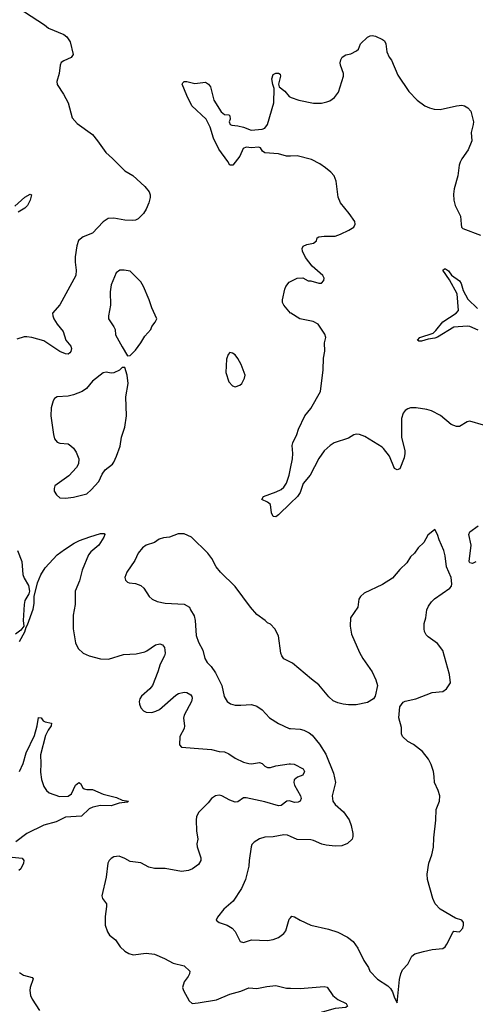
# Model space of a CAD drawing. Header units: inches. Extents: x 2293880 to 2522759, y 823965 to 1006879.
# Tile 124 of 256: x 2347991 to 2351370, y 942124 to 949428. Entities that reach past the tile are written whole.
import ezdxf

# ---------------------------------------------------------------- set-up
doc = ezdxf.new("R2010")
doc.units = ezdxf.units.IN
doc.header["$MEASUREMENT"] = 0
doc.layers.add('C3944', color=7, linetype='Continuous')
doc.layers.add('C3954', color=7, linetype='Continuous')

msp = doc.modelspace()

# ---------------------------------------------------------------- linework, layer by layer
at = {"layer": 'C3944', "color": 5}
for points, elevation in [([(2347978.5, 949518.5), (2348176, 949390), (2348206, 949366), (2348318.4, 949318.4), (2348342, 949302), (2348364.9, 949264.9), (2348386.7, 949170), (2348373.7, 949146.3), (2348317.4, 949122.6), (2348299.1, 949110), (2348290.4, 949090), (2348283, 949030), (2348266, 948970), (2348270, 948946), (2348315.4, 948875.4), (2348350, 948811), (2348381.1, 948701.1), (2348417.3, 948657.3), (2348530, 948575.5), (2348568.5, 948530), (2348630, 948443), (2348679.4, 948399.4), (2348770, 948306.8), (2348830, 948273.4), (2348919.5, 948190), (2348950.3, 948150), (2348958.3, 948130), (2348959.6, 948110), (2348950, 948069.2), (2348930, 948022), (2348910.2, 947989.8), (2348870, 947949.7), (2348850, 947940.4), (2348830, 947938.5), (2348770, 947940.4), (2348690, 947956), (2348647.1, 947952.9), (2348610, 947929.6), (2348530, 947844.5), (2348462.7, 947817.3), (2348428.4, 947790), (2348414, 947750), (2348402.4, 947670), (2348401.6, 947630), (2348410.5, 947570), (2348407.7, 947530), (2348290, 947312.7), (2348235.5, 947250), (2348236.4, 947230), (2348244.6, 947210), (2348269, 947170), (2348314.7, 947114.7), (2348333.8, 947050), (2348370, 947006.8), (2348374.9, 946990), (2348370, 946966), (2348362.9, 946957.1), (2348350, 946947.8), (2348330, 946948.3), (2348290, 946967.3), (2348170, 947046.3), (2348081.2, 947070), (2348044.8, 947075.2), (2348025.1, 947074.9), (2347970, 947057.6)], 320), ([(2350000, 948416.3), (2349970, 948416), (2349910, 948431.8), (2349810, 948439.3), (2349791.9, 948451.9), (2349776.2, 948476.2), (2349762.7, 948482.7), (2349710, 948477), (2349670, 948481.2), (2349647.5, 948472.5), (2349623.7, 948416.3), (2349570.7, 948350), (2349549.6, 948349.6), (2349535.5, 948375.5), (2349466.8, 948466.8), (2349429.4, 948549.4), (2349404, 948630), (2349374, 948690), (2349268, 948790), (2349230, 948866), (2349197.2, 948950), (2349200.9, 948959.1), (2349210, 948970.6), (2349230.4, 948970.4), (2349290, 948954.8), (2349370, 948964.7), (2349390.7, 948950.7), (2349406, 948930), (2349430.9, 948830.9), (2349484.5, 948744.5), (2349510, 948724.7), (2349542, 948722), (2349550, 948714), (2349551, 948689), (2349544.7, 948670), (2349551.6, 948651.6), (2349565.4, 948645.4), (2349610, 948641), (2349650, 948631), (2349708.2, 948608.2), (2349790, 948614.8), (2349810, 948622.8), (2349829, 948650), (2349875.1, 948810), (2349877.2, 948917.2), (2349867.2, 948947.2), (2349861.2, 948990), (2349870, 949022), (2349890, 949031.3), (2349911.1, 949031.1), (2349923.6, 949023.6), (2349926, 949010), (2349910.8, 948950), (2349916, 948930), (2349957.5, 948897.5), (2349990, 948858.8), (2350000, 948852.8)], 320), ([(2347956.3, 948043.7), (2348030, 948111), (2348070, 948134), (2348079.1, 948130), (2348070, 948089.7), (2348049.2, 948050), (2348030, 948030.8), (2347980.8, 947999.2)], 280), ([(2350000, 947251.4), (2349950, 947309.3), (2349940.7, 947330), (2349939.6, 947350), (2349957, 947430), (2349965.1, 947450), (2349990, 947482), (2350000, 947486.9)], 320), ([(2350000, 945841.3), (2349910, 945756), (2349890, 945741.2), (2349870, 945742), (2349859.3, 945770), (2349851.2, 945831.2), (2349830, 945849.4), (2349788, 945870), (2349798, 945890), (2349894.2, 945925.8), (2349930, 945944.2), (2349950, 945960.3), (2349970, 945990.6), (2349989.8, 946050), (2350000, 946099.2)], 320), ([(2347990, 944816), (2348030, 944886), (2348038, 944922), (2348050, 944938), (2348090, 945054.8), (2348097.6, 945097.6), (2348098.4, 945150), (2348122.4, 945250), (2348147.3, 945310), (2348178.9, 945361.1), (2348270, 945457.4), (2348322.3, 945497.7), (2348395.9, 945544.1), (2348435.5, 945564.5), (2348511.8, 945591.8), (2348590, 945617.1), (2348616.4, 945616.4), (2348622.8, 945610), (2348615.5, 945590), (2348577, 945530), (2348519.5, 945480.5), (2348501, 945459), (2348454.9, 945345.1), (2348433.9, 945266.1), (2348402, 945190), (2348401.8, 945090), (2348388.3, 945010), (2348388.3, 944908.3), (2348404.8, 944804.8), (2348424.6, 944764.6), (2348462, 944730), (2348506.8, 944710), (2348590, 944687), (2348650, 944684.2), (2348761.8, 944718.2), (2348855.4, 944724.6), (2348920, 944740), (2348935, 944745), (2348997.2, 944790), (2349030, 944797), (2349050, 944790.4), (2349064.4, 944770), (2349068.4, 944750), (2349070.2, 944730), (2349065.3, 944710), (2349032.7, 944647.3), (2349015.7, 944590), (2348975.9, 944490), (2348955.6, 944464.4), (2348894.4, 944410), (2348881.8, 944390), (2348876.9, 944370), (2348879, 944350), (2348890, 944323.8), (2348910, 944301.7), (2348930.2, 944290.2), (2348970, 944289.2), (2349002, 944298), (2349028.3, 944311.7), (2349150, 944418), (2349170, 944428.8), (2349210, 944438.4), (2349230, 944437.1), (2349259.5, 944419.5), (2349268.1, 944408.1), (2349270, 944394), (2349265.3, 944370), (2349211.1, 944270), (2349207.1, 944247.1), (2349214.4, 944190), (2349211.5, 944170), (2349178.4, 944110), (2349176.3, 944050), (2349190, 944030.8), (2349350, 944020.4), (2349413.5, 944013.5), (2349470, 943998.7), (2349510, 943997.3), (2349542.7, 943982.7), (2349590, 943949.2), (2349650, 943920.7), (2349690, 943909.3), (2349710, 943908.3), (2349770, 943919), (2349790, 943910.3), (2349810, 943891.8), (2349830, 943882), (2349850, 943881.3), (2349890, 943892.2), (2349990, 943908.5), (2350000, 943907.8)], 320), ([(2350000, 944662.2), (2349950, 944687), (2349934.5, 944710), (2349927.6, 944730), (2349910, 944858), (2349884, 944910), (2349850, 944944), (2349830, 944954), (2349811.9, 944971.9), (2349750, 945016), (2349703.6, 945070), (2349590, 945222.7), (2349480.9, 945330), (2349449.4, 945370), (2349417.2, 945430), (2349385.2, 945470), (2349265.2, 945590), (2349210, 945613.6), (2349166.6, 945613.4), (2349102, 945590), (2349056.4, 945583.6), (2349026, 945574), (2348990, 945549.3), (2348930, 945529.5), (2348902, 945510), (2348870.5, 945470), (2348844.4, 945415.6), (2348786, 945330), (2348770.7, 945290), (2348774.8, 945270), (2348790, 945254.8), (2348802, 945250), (2348850, 945246), (2348890, 945230.5), (2348910.6, 945210), (2348950.7, 945150), (2348974.8, 945130), (2349010, 945112.7), (2349070, 945098.7), (2349210, 945092), (2349250, 945070.8), (2349257.3, 945050), (2349284.9, 945004.9), (2349292.2, 944970), (2349300.7, 944860.7), (2349317.1, 944810), (2349350.4, 944750), (2349364.9, 944690), (2349380.5, 944660.5), (2349410.2, 944630.2), (2349443.4, 944583.4), (2349490.2, 944490), (2349507.9, 944407.9), (2349530.7, 944370), (2349553.7, 944353.7), (2349590, 944343.7), (2349630, 944342), (2349710, 944348.2), (2349750, 944335.5), (2349788.8, 944308.8), (2349844.9, 944250), (2349910, 944208.4), (2349990, 944170.4), (2350000, 944169.6)], 340), ([(2347975.6, 945490), (2348006, 945410), (2348013.4, 945313.4), (2348024.7, 945284.7), (2348056.3, 945230), (2348062.8, 945190), (2348058.8, 945170), (2348030, 945119), (2348023.6, 945090), (2348018, 944970), (2348021, 944930), (2347999.9, 944900.1), (2347961, 944870)], 320), ([(2347989.8, 943850), (2348016.7, 943910), (2348040.2, 943990), (2348101.1, 944118.9), (2348121.5, 944190), (2348130, 944250.5), (2348150, 944248.4), (2348166.4, 944226.4), (2348179.3, 944219.3), (2348226, 944210), (2348224, 944190), (2348201.4, 944158.6), (2348181.6, 944118.4), (2348144.8, 943975.2), (2348149.2, 943910), (2348146.6, 943846.6), (2348152.7, 943792.7), (2348170, 943740.5), (2348190.2, 943710.2), (2348210, 943694), (2348286.2, 943666.2), (2348350, 943668.3), (2348375.5, 943684.5), (2348406, 943750), (2348430.3, 943770.3), (2348441.7, 943761.7), (2348459.3, 943730), (2348470, 943722.6), (2348490, 943716.9), (2348530, 943717.3), (2348610, 943682.7), (2348710, 943658.5), (2348750, 943638.9), (2348797.1, 943630), (2348790, 943622.9), (2348730, 943615.8), (2348670, 943597.4), (2348590, 943599), (2348533.6, 943586.4), (2348506, 943574), (2348450, 943520.6), (2348330, 943511.6), (2348262.3, 943477.7), (2348170, 943452.2), (2348043.6, 943390), (2347963, 943330)], 280), ([(2350000, 943630.2), (2349990, 943632.9), (2349971.3, 943630), (2349930, 943598), (2349910, 943595.4), (2349810, 943625.3), (2349670, 943655.1), (2349650, 943655.8), (2349610, 943625.6), (2349590, 943622.6), (2349550, 943638), (2349490, 943671.3), (2349470, 943674.8), (2349443, 943670), (2349413.4, 943650), (2349390, 943619.7), (2349318.7, 943550), (2349301.8, 943518.2), (2349298.9, 943490), (2349302.6, 943410), (2349312.2, 943350), (2349305.7, 943314.3), (2349307, 943293), (2349334.8, 943210), (2349334.8, 943190), (2349318, 943162), (2349272.1, 943127.9), (2349242.6, 943117.4), (2349190, 943109.7), (2349068.8, 943131.2), (2348990, 943131.3), (2348950, 943141.7), (2348890, 943172.8), (2348810, 943183.1), (2348770, 943206.6), (2348730, 943222.6), (2348690, 943218.9), (2348670, 943205.6), (2348655.8, 943190), (2348646, 943170), (2348631.8, 943068.2), (2348599.1, 942930), (2348604.9, 942910), (2348633.7, 942870), (2348635.6, 942850), (2348625.1, 942774.9), (2348626, 942710), (2348641.7, 942661.7), (2348658, 942638), (2348702, 942602), (2348736.4, 942550), (2348770, 942519.5), (2348799.9, 942499.9), (2348832.1, 942492.1), (2348930, 942503.2), (2348990, 942496.9), (2349065, 942465), (2349130, 942430.4), (2349211, 942410), (2349254, 942370), (2349250.5, 942350), (2349240.5, 942330), (2349210.6, 942290), (2349199.1, 942250), (2349205.5, 942225.5), (2349246.8, 942150), (2349270, 942131), (2349314, 942134), (2349450, 942157.6), (2349550, 942199.7), (2349630, 942221.8), (2349690, 942247.6), (2349750, 942240.7), (2349823, 942257), (2349890, 942262.7), (2349970, 942244.2), (2350000, 942243)], 320), ([(2350000, 943368.6), (2349978, 943378), (2349950, 943382.4), (2349870, 943366.9), (2349810, 943364.2), (2349770, 943351.3), (2349730, 943327.3), (2349712.7, 943310), (2349706.7, 943293.3), (2349692, 943192), (2349690.3, 943150), (2349665.2, 943050), (2349637.1, 942982.9), (2349574.3, 942890), (2349504.9, 942830), (2349458, 942770), (2349447.9, 942747.9), (2349471, 942730), (2349530, 942712.4), (2349565.7, 942690), (2349590, 942663.8), (2349626.4, 942590), (2349650, 942582.6), (2349710, 942603.6), (2349830, 942597.6), (2349870, 942604.9), (2349910, 942620.4), (2349950, 942648.2), (2349965.1, 942670), (2349990, 942756), (2350000, 942766.7)], 340), ([(2347936, 943216), (2348010, 943207.7), (2348022.4, 943190), (2348020.3, 943170), (2348000.8, 943130), (2347984.4, 943115.6)], 280), ([(2347990, 942359.1), (2348020.3, 942340.3), (2348083, 942323), (2348092.1, 942312.1), (2348068.8, 942250), (2348066.1, 942226.1), (2348071, 942190), (2348082.7, 942162.7), (2348138.8, 942078.8)], 280)]:
    msp.add_lwpolyline(points, dxfattribs=dict(at, elevation=elevation))
at = {"layer": 'C3944', "color": 5, "elevation": 340}
for points in [[(2348766, 947570), (2348734, 947570), (2348707.7, 947550), (2348670, 947462), (2348662.7, 947410), (2348664.6, 947310), (2348648.7, 947230), (2348650.4, 947210), (2348690.5, 947150), (2348698, 947130), (2348702, 947090), (2348750, 947002), (2348790, 946934), (2348810, 946938), (2348850, 946977.3), (2348889.4, 947030), (2348920.4, 947079.6), (2348962.7, 947130), (2348970, 947151.3), (2348995.9, 947184.1), (2349009.3, 947210), (2348972.3, 947290), (2348952.3, 947350), (2348909.4, 947450), (2348890, 947484), (2348810, 947562)], [(2349550, 946959), (2349536.8, 946943.2), (2349523.8, 946910), (2349520.5, 946810), (2349542.5, 946742.5), (2349570, 946711.3), (2349590, 946704.7), (2349623.1, 946716.9), (2349638, 946730), (2349658, 946770), (2349662, 946790), (2349634, 946870), (2349610, 946915.3), (2349590, 946942), (2349570, 946955.3)], [(2348770, 946848), (2348750, 946848), (2348730.9, 946829.1), (2348690, 946809.2), (2348670, 946805.2), (2348632.7, 946812.7), (2348610, 946809.4), (2348530, 946745.6), (2348487.6, 946692.4), (2348454, 946670), (2348390, 946646), (2348350, 946636.2), (2348270, 946629.4), (2348250, 946619), (2348239.3, 946600.7), (2348225.5, 946550), (2348222, 946490), (2348241.6, 946350), (2348250, 946318), (2348270, 946294.8), (2348290, 946287.3), (2348350, 946280.7), (2348370, 946267.7), (2348390.5, 946250), (2348410, 946220.7), (2348430.3, 946169.7), (2348426.1, 946133.9), (2348412.6, 946107.4), (2348355.8, 946044.2), (2348251.3, 945970), (2348246, 945950), (2348246.8, 945930), (2348263, 945903), (2348290, 945881), (2348330, 945878.8), (2348390, 945886.8), (2348488, 945910), (2348520.1, 945939.9), (2348578.4, 946001.6), (2348602.7, 946057.3), (2348625.2, 946090), (2348679, 946130), (2348690, 946144.7), (2348710, 946191.3), (2348735.6, 946264.4), (2348747.3, 946330), (2348770, 946404.7), (2348783, 946490), (2348778.7, 946630), (2348795.6, 946730), (2348789.2, 946790)]]:
    msp.add_lwpolyline(points, close=True, dxfattribs=at)
at = {"layer": 'C3954', "color": 5}
for points, elevation in [([(2350000, 948852.8), (2350004.7, 948850), (2350062, 948830), (2350170, 948808), (2350230, 948808), (2350270, 948818), (2350290, 948825.5), (2350326, 948850), (2350356.2, 948890), (2350393.2, 949010), (2350392.7, 949030), (2350369.4, 949090), (2350367.2, 949107.2), (2350372, 949130), (2350383.7, 949150), (2350410, 949167.3), (2350445.6, 949174.4), (2350490, 949196), (2350504, 949210), (2350519, 949250), (2350570, 949297.3), (2350590, 949307.7), (2350606, 949310), (2350630, 949305.5), (2350682, 949282), (2350697.3, 949270), (2350707.3, 949250), (2350714, 949190), (2350731, 949150), (2350747.7, 949127.7), (2350795.4, 949015.4), (2350875.8, 948895.8), (2350938.8, 948830), (2350996, 948790), (2351030, 948773.4), (2351064.1, 948764.1), (2351110, 948763), (2351231.1, 948788.9), (2351270, 948793.1), (2351290, 948788.7), (2351315.2, 948775.2), (2351336.3, 948750), (2351355.3, 948670), (2351354.6, 948650), (2351339, 948590), (2351343.2, 948530), (2351316.4, 948463.6), (2351270, 948396.2), (2351257, 948370), (2351250.4, 948350), (2351241.3, 948270), (2351213.4, 948173.4), (2351207.3, 948132.7), (2351210.5, 948090), (2351220.5, 948050), (2351261, 947970), (2351263.8, 947910), (2351268.2, 947890), (2351278, 947878), (2351408.5, 947828.5)], 320), ([(2350000, 947486.9), (2350050, 947511.3), (2350090, 947512), (2350130, 947492), (2350150, 947492), (2350210, 947474), (2350230, 947474), (2350247.3, 947492.7), (2350248, 947510), (2350238, 947530), (2350159.3, 947599.3), (2350110, 947664), (2350089.2, 947710), (2350085.2, 947730), (2350092.7, 947747.3), (2350119.5, 947760.5), (2350169.2, 947770.8), (2350192.9, 947787.1), (2350198, 947810), (2350210, 947816), (2350250, 947822.8), (2350330, 947822.8), (2350370, 947836), (2350432.9, 947867.1), (2350468, 947890), (2350478, 947910), (2350475.3, 947930), (2350434, 947990), (2350369.2, 948070), (2350352.5, 948112.5), (2350337.2, 948230), (2350322, 948270), (2350298, 948298), (2350259, 948330), (2350217.7, 948357.7), (2350154, 948390), (2350050, 948416.9), (2350000, 948416.3)], 320), ([(2351390, 947123.7), (2351330, 947152.4), (2351310, 947155), (2351210, 947147.6), (2351090, 947073.3), (2351070, 947065.6), (2351021.3, 947058.7), (2350970, 947042.8), (2350950, 947044.4), (2350942.4, 947050), (2350959.5, 947070), (2351056.5, 947103.5), (2351077.8, 947122.2), (2351130, 947186.2), (2351227.7, 947250), (2351245.7, 947270), (2351235, 947395), (2351179, 947499), (2351129.5, 947570), (2351140.7, 947579.3), (2351150, 947580.5), (2351170, 947564.9), (2351193.7, 947533.7), (2351252.5, 947490), (2351264.6, 947470), (2351279.4, 947419.4), (2351313.9, 947353.9), (2351385.2, 947285.2)], 280), ([(2350000, 946099.2), (2350014.8, 946170), (2350017.8, 946210), (2350011.3, 946270), (2350016.9, 946290), (2350047, 946350), (2350058.8, 946390), (2350104.8, 946490), (2350150, 946543.1), (2350222.9, 946670), (2350242.4, 946830), (2350243, 946917), (2350254, 946970), (2350252.7, 947030), (2350261.2, 947070), (2350254.8, 947094.8), (2350204, 947170), (2350168, 947190), (2350069.2, 947210), (2350001.2, 947250), (2350000, 947251.4)], 320), ([(2351430, 946419.3), (2351330, 946449), (2351310, 946444), (2351252, 946410), (2351230, 946409.5), (2351190, 946425.1), (2351111.1, 946491.1), (2351045.9, 946525.9), (2351010, 946536.9), (2350932, 946548), (2350890, 946547.8), (2350870, 946541.6), (2350850.7, 946530), (2350835.5, 946510), (2350822, 946470), (2350823.7, 946330), (2350848, 946230), (2350848.4, 946210), (2350842.9, 946177.1), (2350810, 946095.1), (2350790, 946089.7), (2350770, 946099.6), (2350732.8, 946190), (2350690, 946248), (2350678, 946258), (2350550, 946336), (2350510, 946351.1), (2350490, 946354), (2350470, 946348.2), (2350430, 946323.8), (2350323.1, 946290), (2350293.4, 946270), (2350248.9, 946230), (2350210, 946173.6), (2350144.4, 946050), (2350092.2, 945987.8), (2350070, 945919.5), (2350051.4, 945890), (2350000, 945841.3)], 320), ([(2350000, 942766.7), (2350010, 942777.3), (2350030, 942773), (2350070, 942748.7), (2350151, 942710), (2350281.8, 942681.8), (2350350, 942660.3), (2350423.2, 942623.2), (2350463.1, 942590), (2350499.6, 942539.6), (2350544, 942450), (2350577.3, 942397.3), (2350588, 942370), (2350644, 942310), (2350722, 942262), (2350741, 942241), (2350756.3, 942216.3), (2350770, 942172), (2350790, 942134), (2350807.5, 942307.5), (2350816.9, 942350), (2350830, 942378.8), (2350870, 942421), (2350899.5, 942480.5), (2350922.4, 942497.6), (2350985.3, 942514.7), (2351050.6, 942530.6), (2351130, 942538), (2351146, 942550), (2351159.5, 942570), (2351202.5, 942657.5), (2351210, 942666), (2351250, 942661), (2351255.5, 942664.5), (2351277.2, 942690), (2351281.2, 942710), (2351282, 942730), (2351268.9, 942748.9), (2351222.5, 942762.5), (2351109.6, 942829.6), (2351072.3, 942870), (2351055.6, 942910), (2351015.6, 943050), (2351013.3, 943090), (2351025.1, 943170), (2351047, 943233), (2351060.7, 943290), (2351062, 943358), (2351077, 943490), (2351079.3, 943570), (2351105.2, 943630), (2351106, 943670), (2351095.1, 943710), (2351066.6, 943770), (2351065.6, 943814.4), (2351059.3, 943850), (2351042.5, 943902.5), (2351023.3, 943943.3), (2350979.3, 943999.3), (2350911.1, 944051.1), (2350870, 944074.5), (2350829.5, 944110), (2350823.7, 944130), (2350823.2, 944176.8), (2350802.9, 944250), (2350809.3, 944330), (2350834.5, 944365.5), (2350850, 944373.4), (2350928.7, 944390), (2351050, 944436), (2351130, 944444), (2351155.5, 944464.5), (2351185.2, 944510), (2351179.5, 944570), (2351128.8, 944748.8), (2351090, 944800.7), (2351021.2, 944850), (2351005.8, 944865.8), (2350992.3, 944890), (2350989.5, 944910), (2350991.7, 944948.3), (2351002.7, 944990), (2351009.2, 945050), (2351023.3, 945076.7), (2351046, 945110), (2351068.1, 945131.9), (2351180.9, 945210), (2351193.4, 945226.6), (2351196.8, 945243.2), (2351190, 945289.3), (2351157.3, 945370), (2351147.3, 945450), (2351136.2, 945490), (2351100.9, 945570), (2351090, 945608), (2351070, 945646), (2351016.8, 945603.2), (2350987.3, 945550), (2350946, 945510), (2350918, 945470), (2350890, 945444), (2350861.1, 945398.9), (2350810, 945349.3), (2350755.2, 945284.8), (2350682.5, 945237.5), (2350544.9, 945175.1), (2350517.3, 945150), (2350507.3, 945130), (2350498.8, 945070), (2350445.5, 944990), (2350442.4, 944930), (2350452.2, 944870), (2350510, 944734), (2350534.9, 944690), (2350605.5, 944590), (2350633.4, 944530), (2350644, 944490), (2350628, 944410), (2350614, 944390), (2350570, 944362.4), (2350486.8, 944346.8), (2350430, 944346), (2350390, 944351.3), (2350350, 944359.6), (2350315.6, 944375.6), (2350284.2, 944404.2), (2350210, 944494), (2350154.9, 944534.9), (2350014.9, 944654.9), (2350000, 944662.2)], 340), ([(2351373.2, 945406.8), (2351350, 945395.1), (2351330, 945398), (2351323.5, 945410), (2351338.4, 945530), (2351322.6, 945610), (2351329.6, 945630), (2351390, 945672.3)], 320), ([(2350000, 944169.6), (2350070, 944164.6), (2350097.1, 944157.1), (2350138.4, 944138.4), (2350161, 944121), (2350215.1, 944055.1), (2350260.2, 943980.2), (2350318.6, 943838.6), (2350333.8, 943770), (2350308.7, 943670), (2350314.4, 943630), (2350330, 943606.4), (2350392.8, 943552.8), (2350433.3, 943493.3), (2350450.2, 943449.8), (2350461.1, 943390), (2350462, 943370), (2350455.8, 943350), (2350422.6, 943317.4), (2350380.5, 943299.5), (2350330, 943297.8), (2350264.5, 943304.5), (2350232.5, 943312.5), (2350170, 943338.5), (2350150, 943343.1), (2350050, 943347.3), (2350000, 943368.6)], 340), ([(2350000, 943907.8), (2350025.9, 943905.9), (2350092.1, 943872.1), (2350102, 943850), (2350090, 943824.4), (2350051.1, 943808.9), (2350027.2, 943790), (2350024.4, 943770), (2350029.2, 943750), (2350074.4, 943670), (2350079.4, 943650), (2350070.2, 943630), (2350055.8, 943624.2), (2350030, 943622), (2350000, 943630.2)], 320), ([(2350000, 942243), (2350070, 942240.3), (2350250, 942257.4), (2350272.4, 942252.4), (2350313.7, 942190), (2350350, 942160.9), (2350411, 942131), (2350421.6, 942110), (2350410, 942099.6), (2350330, 942093.7), (2350234.4, 942065.6), (2350170, 942027.3), (2350086, 941994), (2350057.3, 941970), (2350003.8, 941890), (2350000, 941877.6)], 320)]:
    msp.add_lwpolyline(points, dxfattribs=dict(at, elevation=elevation))

doc.saveas('drawing.dxf')
